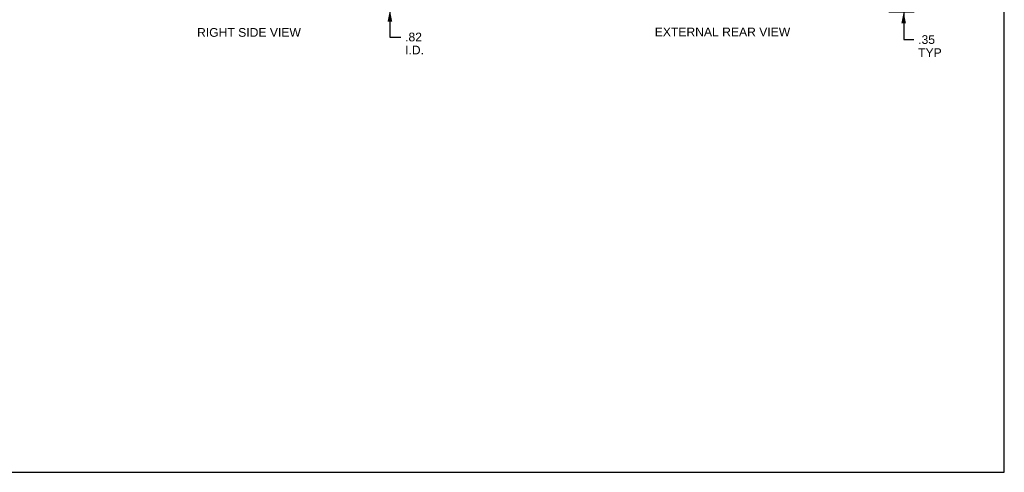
# Model space of a CAD drawing. Header units: inches. Extents: x 0 to 61.8, y 0 to 40.
# Tile 6 of 8: x 30.9 to 61.8, y 0 to 14.2. Entities that reach past the tile are written whole.
import ezdxf

# ---------------------------------------------------------------- set-up
doc = ezdxf.new("R2010")
doc.units = ezdxf.units.IN
doc.header["$LTSCALE"] = 3.4
doc.header["$MEASUREMENT"] = 0
doc.layers.get('0').update_dxf_attribs({"linetype": 'CONTINUOUS'})
doc.layers.add('DIMENSIONS', color=7, linetype='CONTINUOUS')
doc.styles.get("Standard").update_dxf_attribs({"font": 'arial.ttf'})
doc.dimstyles.new('DIMSTYLE_1', dxfattribs={"dimtxt": 0.272727, "dimasz": 0.363636, "dimexe": 0.09, "dimexo": 0.07, "dimgap": 0.0375, "dimtad": 0, "dimtih": 1, "dimtoh": 1, "dimzin": 4, "dimdsep": 46, "dimtxsty": 'Standard', "dimblk": '_FILLED', "dimblk1": '_FILLED', "dimblk2": '_FILLED', "dimcen": 0.09, "dimadec": 3, "dimazin": 1, "dimtfac": 1, "dimtdec": 3, "dimtofl": 0, "dimtmove": 0, "dimatfit": 3, "dimldrblk": '_FILLED', "dimfxl": 0, "dimtolj": 1, "dimtzin": 4, "dimarcsym": 0})

# ---------------------------------------------------------------- blocks, each defined once
blk = doc.blocks.new('_FILLED')
at = {"color": 0, "linetype": 'ByBlock'}
blk.add_solid([(0, 0), (-1, 0.2), (-1, -0.2)], dxfattribs=at)
blk = doc.blocks.new('*D4')
at = {"layer": 'DIMENSIONS', "color": 2, "linetype": 'Continuous'}
for p, q in [((58.659, 14.79), (58.659, 15.517)), ((56.941, 14.79), (58.986, 14.79)), ((58.193, 14.44), (58.986, 14.44)), ((58.659, 14.44), (58.659, 13.571)), ((58.659, 13.571), (58.977, 13.571))]:
    blk.add_line(p, q, dxfattribs=at)
at = {"layer": 'DIMENSIONS', "color": 2, "linetype": 'Continuous', "xscale": 0.3636363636, "yscale": 0.3636363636, "zscale": 0.3636363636}
for p, rotation in [((58.659, 14.79), 270), ((58.659, 14.44), 90)]:
    blk.add_blockref('_FILLED', p, dxfattribs=dict(at, rotation=rotation))
at = {"layer": 'DIMENSIONS', "color": 2, "linetype": 'Continuous', "insert": (59.113, 13.707), "char_height": 0.2727, "width": 0.7391, "attachment_point": 1, "line_spacing_factor": 0.9}
blk.add_mtext('.35\\PTYP', dxfattribs=at)
blk = doc.blocks.new('*D7')
at = {"layer": 'DIMENSIONS', "color": 2, "linetype": 'Continuous'}
for p, q in [((42.53, 15.315), (42.53, 16.042)), ((42, 15.315), (42.857, 15.315)), ((41.938, 14.5), (42.857, 14.5)), ((42.53, 14.5), (42.53, 13.652)), ((42.53, 13.652), (42.872, 13.652))]:
    blk.add_line(p, q, dxfattribs=at)
at = {"layer": 'DIMENSIONS', "color": 2, "linetype": 'Continuous', "xscale": 0.3636363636, "yscale": 0.3636363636, "zscale": 0.3636363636}
for p, rotation in [((42.53, 15.315), 270), ((42.53, 14.5), 90)]:
    blk.add_blockref('_FILLED', p, dxfattribs=dict(at, rotation=rotation))
at = {"layer": 'DIMENSIONS', "color": 2, "linetype": 'Continuous', "insert": (43.008, 13.788), "char_height": 0.2727, "width": 0.59108, "attachment_point": 1, "line_spacing_factor": 0.9}
blk.add_mtext('.82\\PI.D.', dxfattribs=at)

msp = doc.modelspace()

# ---------------------------------------------------------------- linework, layer by layer
at = {"color": 7, "linetype": 'Continuous'}
for p, q in [((61.818, 0), (61.818, 40)), ((0, 0), (61.818, 0))]:
    msp.add_line(p, q, dxfattribs=at)

# ---------------------------------------------------------------- texts
at = {"layer": 'DIMENSIONS', "color": 2, "linetype": 'Continuous', "char_height": 0.27273, "attachment_point": 2, "line_spacing_factor": 0.9}
for s, insert, width in [('RIGHT SIDE VIEW', (38.107, 13.932), 3.25245), ('EXTERNAL REAR VIEW', (52.971, 13.948), 4.24603)]:
    msp.add_mtext(s, dxfattribs=dict(at, insert=insert, width=width))

# ---------------------------------------------------------------- dimensions: what is measured, and where the dimension line sits
at = {"layer": 'DIMENSIONS', "color": 2, "linetype": 'Continuous'}
for base, p1, p2, text, picture, middle in [((42.530081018, 15.315098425), (41.868340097, 14.500098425), (41.929840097, 15.315098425), '<>\\PI.D.', '*D7', (43.303845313, 13.447461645)), ((58.659, 14.79), (58.123, 14.44), (56.871, 14.79), '<>\\PTYP', '*D4', (59.483, 13.366))]:
    dim = msp.add_linear_dim(base=base, p1=p1, p2=p2, angle=90, text=text, dimstyle='DIMSTYLE_1', dxfattribs=at)
    dim.commit()
    dim.dimension.update_dxf_attribs({"geometry": picture, "text_midpoint": middle, "dimtype": 160})

doc.saveas('drawing.dxf')
